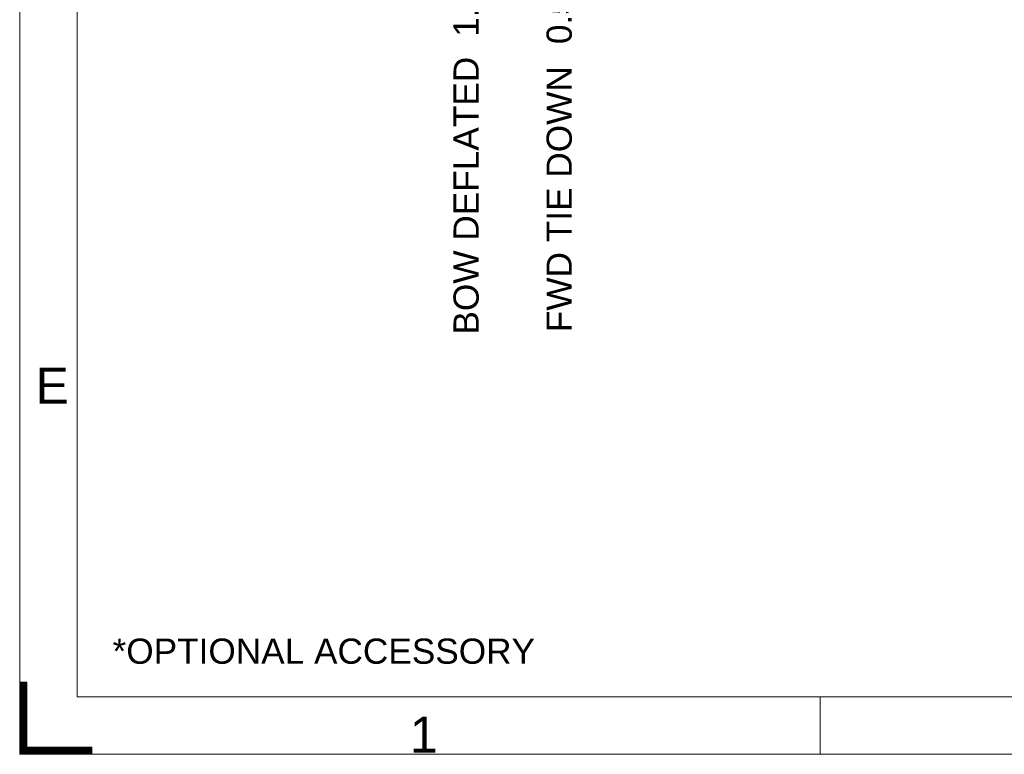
# Model space of a CAD drawing. Header units: millimetres. Extents: x 0 to 594, y 0 to 420.
# Tile 1 of 256: x 0 to 137, y 0 to 102. Entities that reach past the tile are written whole.
import ezdxf

# ---------------------------------------------------------------- set-up
doc = ezdxf.new("R2010")
doc.units = ezdxf.units.MM
doc.layers.add('1', color=7, linetype='Continuous', true_color=0xffffff)
doc.layers.add('256', color=7, linetype='Continuous', true_color=0xffffff)
doc.styles.add('Arial', font='txt')
doc.dimstyles.get("Standard").update_dxf_attribs({"dimtxt": 0.18, "dimasz": 0.18, "dimexe": 0.18, "dimexo": 0.0625, "dimgap": 0.09, "dimtad": 0, "dimtih": 1, "dimtoh": 1, "dimdec": 4, "dimzin": 0, "dimdsep": 46, "dimtxsty": 'Standard', "dimcen": 0.09, "dimadec": 0, "dimazin": 0, "dimtfac": 1, "dimtdec": 4, "dimtofl": 0, "dimtmove": 0, "dimatfit": 3, "dimfxl": 0, "dimtolj": 1, "dimtzin": 0, "dimarcsym": 0})

# ---------------------------------------------------------------- blocks, each defined once
blk = doc.blocks.new('HATCH7')
at = {"color": 163, "lineweight": 13}
for p, q in [((0, 9.98988), (1, 9.98988)), ((0, 9.94755), (1, 9.94755)), ((0, 9.90522), (1, 9.90522)), ((0, 9.86289), (1, 9.86289)), ((0, 9.82056), (1, 9.82056)), ((0, 9.77823), (1, 9.77823)), ((0, 9.7359), (1, 9.7359)), ((0, 9.69357), (1, 9.69357)), ((0, 9.65124), (1, 9.65124)), ((0, 9.60891), (1, 9.60891)), ((0, 9.56658), (1, 9.56658)), ((0, 9.52425), (1, 9.52425)), ((0, 9.48192), (1, 9.48192)), ((0, 9.43959), (1, 9.43959)), ((0, 9.39726), (1, 9.39726)), ((0, 9.35493), (1, 9.35493)), ((0, 9.3126), (1, 9.3126)), ((0, 9.27027), (1, 9.27027)), ((0, 9.22794), (1, 9.22794)), ((0, 9.18561), (1, 9.18561)), ((0, 9.14328), (1, 9.14328)), ((0, 9.10095), (1, 9.10095)), ((0, 9.05862), (1, 9.05862)), ((0, 9.01629), (1, 9.01629)), ((0, 8.97396), (1, 8.97396)), ((0, 8.93163), (1, 8.93163)), ((0, 8.8893), (1, 8.8893)), ((0, 8.84697), (1, 8.84697)), ((0, 8.80464), (1, 8.80464)), ((0, 8.76231), (1, 8.76231)), ((0, 8.71998), (1, 8.71998)), ((0, 8.67765), (1, 8.67765)), ((0, 8.63532), (1, 8.63532)), ((0, 8.59299), (1, 8.59299)), ((0, 8.55066), (1, 8.55066)), ((0, 8.50833), (1, 8.50833)), ((0, 8.466), (1, 8.466)), ((0, 8.42367), (1, 8.42367)), ((0, 8.38134), (1, 8.38134)), ((0, 8.33901), (1, 8.33901)), ((0, 8.29668), (1, 8.29668)), ((0, 8.25435), (1, 8.25435)), ((0, 8.21202), (1, 8.21202)), ((0, 8.16969), (1, 8.16969)), ((0, 8.12736), (1, 8.12736)), ((0, 8.08503), (1, 8.08503)), ((0, 8.0427), (1, 8.0427)), ((0, 8.00037), (1, 8.00037)), ((0, 7.95804), (1, 7.95804)), ((0, 7.91571), (1, 7.91571)), ((0, 7.87338), (1, 7.87338)), ((0, 7.83105), (1, 7.83105)), ((0, 7.78872), (1, 7.78872)), ((0, 7.74639), (1, 7.74639)), ((0, 7.70406), (1, 7.70406)), ((0, 7.66173), (1, 7.66173)), ((0, 7.6194), (1, 7.6194)), ((0, 7.57707), (1, 7.57707)), ((0, 7.53474), (1, 7.53474)), ((0, 7.49241), (1, 7.49241)), ((0, 7.45008), (1, 7.45008)), ((0, 7.40775), (1, 7.40775)), ((0, 7.36542), (1, 7.36542)), ((0, 7.32309), (1, 7.32309)), ((0, 7.28076), (1, 7.28076)), ((0, 7.23843), (1, 7.23843)), ((0, 7.1961), (1, 7.1961)), ((0, 7.15377), (1, 7.15377)), ((0, 7.11144), (1, 7.11144)), ((0, 7.06911), (1, 7.06911)), ((0, 7.02678), (1, 7.02678)), ((0, 6.98445), (1, 6.98445)), ((0, 6.94212), (1, 6.94212)), ((0, 6.89979), (1, 6.89979)), ((0, 6.85746), (1, 6.85746)), ((0, 6.81513), (1, 6.81513)), ((0, 6.7728), (1, 6.7728)), ((0, 6.73047), (1, 6.73047)), ((0, 6.68814), (1, 6.68814)), ((0, 6.64581), (1, 6.64581)), ((0, 6.60348), (1, 6.60348)), ((0, 6.56115), (1, 6.56115)), ((0, 6.51882), (1, 6.51882)), ((0, 6.47649), (1, 6.47649)), ((0, 6.43416), (1, 6.43416)), ((0, 6.39183), (1, 6.39183)), ((0, 6.3495), (1, 6.3495)), ((0, 6.30717), (1, 6.30717)), ((0, 6.26484), (1, 6.26484)), ((0, 6.22251), (1, 6.22251)), ((0, 6.18018), (1, 6.18018)), ((0, 6.13785), (1, 6.13785)), ((0, 6.09552), (1, 6.09552)), ((0, 6.05319), (1, 6.05319)), ((0, 6.01086), (1, 6.01086)), ((0, 5.96853), (1, 5.96853)), ((0, 5.9262), (1, 5.9262)), ((0, 5.88387), (1, 5.88387)), ((0, 5.84154), (1, 5.84154)), ((0, 5.79921), (1, 5.79921)), ((0, 5.75688), (1, 5.75688)), ((0, 5.71455), (1, 5.71455)), ((0, 5.67222), (1, 5.67222)), ((0, 5.62989), (1, 5.62989)), ((0, 5.58756), (1, 5.58756)), ((0, 5.54523), (1, 5.54523)), ((0, 5.5029), (1, 5.5029)), ((0, 5.46057), (1, 5.46057)), ((0, 5.41824), (1, 5.41824)), ((0, 5.37591), (1, 5.37591)), ((0, 5.33358), (1, 5.33358)), ((0, 5.29125), (1, 5.29125)), ((0, 5.24892), (1, 5.24892)), ((0, 5.20659), (1, 5.20659)), ((0, 5.16426), (1, 5.16426)), ((0, 5.12193), (1, 5.12193)), ((0, 5.0796), (1, 5.0796)), ((0, 5.03727), (1, 5.03727)), ((0, 4.99494), (1, 4.99494)), ((0, 4.95261), (1, 4.95261)), ((0, 4.91028), (1, 4.91028)), ((0, 4.86795), (1, 4.86795)), ((0, 4.82562), (1, 4.82562)), ((0, 4.78329), (1, 4.78329)), ((0, 4.74096), (1, 4.74096)), ((0, 4.69863), (1, 4.69863)), ((0, 4.6563), (1, 4.6563)), ((0, 4.61397), (1, 4.61397)), ((0, 4.57164), (1, 4.57164)), ((0, 4.52931), (1, 4.52931)), ((0, 4.48698), (1, 4.48698)), ((0, 4.44465), (1, 4.44465)), ((0, 4.40232), (1, 4.40232)), ((0, 4.35999), (1, 4.35999)), ((0, 4.31766), (1, 4.31766)), ((0, 4.27533), (1, 4.27533)), ((0, 4.233), (1, 4.233)), ((0, 4.19067), (1, 4.19067)), ((0, 4.14834), (1, 4.14834)), ((0, 4.10601), (1, 4.10601)), ((0, 4.06368), (1, 4.06368)), ((0, 4.02135), (1, 4.02135)), ((0, 3.97902), (1, 3.97902)), ((0, 3.93669), (1, 3.93669)), ((0, 3.89436), (1, 3.89436)), ((0, 3.85203), (1, 3.85203)), ((0, 3.8097), (1, 3.8097)), ((0, 3.76737), (1, 3.76737)), ((0, 3.72504), (1, 3.72504)), ((0, 3.68271), (1, 3.68271)), ((0, 3.64038), (1, 3.64038)), ((0, 3.59805), (1, 3.59805)), ((0, 3.55572), (1, 3.55572)), ((0, 3.51339), (1, 3.51339)), ((0, 3.47106), (1, 3.47106)), ((0, 3.42873), (1, 3.42873)), ((0, 3.3864), (1, 3.3864)), ((0, 3.34407), (1, 3.34407)), ((0, 3.30174), (1, 3.30174)), ((0, 3.25941), (1, 3.25941)), ((0, 3.21708), (1, 3.21708)), ((0, 3.17475), (1, 3.17475)), ((0, 3.13242), (1, 3.13242)), ((0, 3.09009), (1, 3.09009)), ((0, 3.04776), (1, 3.04776)), ((0, 3.00543), (1, 3.00543)), ((0, 2.9631), (1, 2.9631)), ((0, 2.92077), (1, 2.92077)), ((0, 2.87844), (1, 2.87844)), ((0, 2.83611), (1, 2.83611)), ((0, 2.79378), (1, 2.79378)), ((0, 2.75145), (1, 2.75145)), ((0, 2.70912), (1, 2.70912)), ((0, 2.66679), (1, 2.66679)), ((0, 2.62446), (1, 2.62446)), ((0, 2.58213), (1, 2.58213)), ((0, 2.5398), (1, 2.5398)), ((0, 2.49747), (1, 2.49747)), ((0, 2.45514), (1, 2.45514)), ((0, 2.41281), (1, 2.41281)), ((0, 2.37048), (1, 2.37048)), ((0, 2.32815), (1, 2.32815)), ((0, 2.28582), (1, 2.28582)), ((0, 2.24349), (1, 2.24349)), ((0, 2.20116), (1, 2.20116)), ((0, 2.15883), (1, 2.15883)), ((0, 2.1165), (1, 2.1165)), ((0, 2.07417), (1, 2.07417)), ((0, 2.03184), (1, 2.03184)), ((0, 1.98951), (1, 1.98951)), ((0, 1.94718), (1, 1.94718)), ((0, 1.90485), (1, 1.90485)), ((0, 1.86252), (1, 1.86252)), ((0, 1.82019), (1, 1.82019)), ((0, 1.77786), (1, 1.77786)), ((0, 1.73553), (1, 1.73553)), ((0, 1.6932), (1, 1.6932)), ((0, 1.65087), (1, 1.65087)), ((0, 1.60854), (1, 1.60854)), ((0, 1.56621), (1, 1.56621)), ((0, 1.52388), (1, 1.52388)), ((0, 1.48155), (1, 1.48155)), ((0, 1.43922), (1, 1.43922)), ((0, 1.39689), (1, 1.39689)), ((0, 1.35456), (1, 1.35456)), ((0, 1.31223), (1, 1.31223)), ((0, 1.2699), (1, 1.2699)), ((0, 1.22757), (1, 1.22757)), ((0, 1.18524), (1, 1.18524)), ((0, 1.14291), (1, 1.14291)), ((0, 1.10058), (1, 1.10058)), ((0, 1.05825), (1, 1.05825)), ((0, 1.01592), (1, 1.01592)), ((0, 0.97359), (10, 0.97359)), ((0, 0.93126), (10, 0.93126)), ((0, 0.88893), (10, 0.88893)), ((0, 0.8466), (10, 0.8466)), ((0, 0.80427), (10, 0.80427)), ((0, 0.76194), (10, 0.76194)), ((0, 0.71961), (10, 0.71961)), ((0, 0.67728), (10, 0.67728)), ((0, 0.63495), (10, 0.63495)), ((0, 0.59262), (10, 0.59262)), ((0, 0.55029), (10, 0.55029)), ((0, 0.50796), (10, 0.50796)), ((0, 0.46563), (10, 0.46563)), ((0, 0.4233), (10, 0.4233)), ((0, 0.38097), (10, 0.38097)), ((0, 0.33864), (10, 0.33864)), ((0, 0.29631), (10, 0.29631)), ((0, 0.25398), (10, 0.25398)), ((0, 0.21165), (10, 0.21165)), ((0, 0.16932), (10, 0.16932)), ((0, 0.12699), (10, 0.12699)), ((0, 0.08466), (10, 0.08466)), ((0, 0.04233), (10, 0.04233))]:
    blk.add_line(p, q, dxfattribs=at)
blk = doc.blocks.new('_U10')
at = {"layer": '1', "color": 18, "lineweight": 18}
for p, q in [((89.39, 156.5), (71.77, 156.5)), ((73.77, 156.5), (73.77, 109.12)), ((276.55, 129.2), (71.77, 129.2))]:
    blk.add_line(p, q, dxfattribs=at)
at = {"layer": '1', "color": 18}
for points in [[(73.77, 156.5), (74.7, 153), (72.83, 153)], [(73.77, 129.2), (72.83, 132.7), (74.7, 132.7)]]:
    blk.add_solid(points, dxfattribs=at)
at = {"layer": '1', "color": 18, "linetype": 'Continuous', "lineweight": 13, "char_height": 3.5, "attachment_point": 7, "rotation": 90, "line_spacing_factor": 1.047437, "style": 'Arial'}
for s, insert in [('\\fArial|b0|i0;\\W1.0000;0.55', (76.74, 98.61)), ('\\fArial|b0|i0;\\W1.0000;FWD TIE DOWN', (76.74, 58.61))]:
    blk.add_mtext(s, dxfattribs=dict(at, insert=insert))
blk = doc.blocks.new('_U14')
at = {"layer": '1', "color": 18, "lineweight": 18}
for p, q in [((118.66, 179.08), (58.83, 179.08)), ((60.83, 179.08), (60.83, 110.15)), ((276.55, 129.2), (58.83, 129.2))]:
    blk.add_line(p, q, dxfattribs=at)
at = {"layer": '1', "color": 18}
for points in [[(60.83, 179.08), (61.76, 175.58), (59.89, 175.58)], [(60.83, 129.2), (59.89, 132.7), (61.76, 132.7)]]:
    blk.add_solid(points, dxfattribs=at)
at = {"layer": '1', "color": 18, "linetype": 'Continuous', "lineweight": 13, "char_height": 3.5, "attachment_point": 7, "rotation": 90, "line_spacing_factor": 1.047437, "style": 'Arial'}
for s, insert in [('\\fArial|b0|i0;\\W1.0000;1.00', (63.81, 99.64)), ('\\fArial|b0|i0;\\W1.0000;BOW DEFLATED', (63.81, 58.28))]:
    blk.add_mtext(s, dxfattribs=dict(at, insert=insert))

msp = doc.modelspace()

# ---------------------------------------------------------------- linework, layer by layer
at = {"layer": '256', "color": 163, "linetype": 'Continuous', "lineweight": 18}
for p, q in [((0, 0), (0, 420)), ((8, 8), (8, 412)), ((0, 10), (1, 10)), ((0, 0), (0, 10)), ((1, 10), (1, 1)), ((0, 8), (0, 0)), ((586, 8), (8, 8)), ((111.219, 8), (111.219, 0)), ((8, 0), (0, 0)), ((10, 0), (0, 0)), ((594, 0), (0, 0)), ((1, 1), (10, 1)), ((10, 1), (10, 0))]:
    msp.add_line(p, q, dxfattribs=at)

# ---------------------------------------------------------------- block references
at = {"layer": '256', "color": 163, "linetype": 'Continuous', "lineweight": 13}
msp.add_blockref('HATCH7', (0, 0), dxfattribs=at)

# ---------------------------------------------------------------- texts
at = {"layer": '1', "color": 18, "linetype": 'Continuous', "lineweight": 13, "insert": (12.905, 12.521), "char_height": 3.5, "attachment_point": 7, "line_spacing_factor": 1.047437, "style": 'Arial'}
msp.add_mtext('\\fArial|b0|i0;\\W1.0000;*OPTIONAL ACCESSORY', dxfattribs=at)
at = {"layer": '256', "color": 18, "linetype": 'Continuous', "lineweight": 13, "char_height": 5, "attachment_point": 7, "line_spacing_factor": 1.047437, "style": 'Arial'}
for s, insert in [('\\fArial|b0|i0;\\W1.0000;E', (2.186, 48.682)), ('\\fArial|b0|i0;\\W1.0000;1', (54.182, 0.235))]:
    msp.add_mtext(s, dxfattribs=dict(at, insert=insert))

# ---------------------------------------------------------------- dimensions: what is measured, and where the dimension line sits
at = {"layer": '1', "color": 18, "linetype": 'Continuous', "lineweight": 13}
for base, p2, text, picture, middle in [((60.826, 179.077), (118.661, 179.077), '\\fArial|b0|i0;\\C18;{\\H1.00x;\\fArial|b0|i0;BOW DEFLATED\\fArial|b0|i0;}\\C18; <> ', '_U14', (60.826, 83.387)), ((73.766, 156.501), (93.386, 156.501), '\\fArial|b0|i0;\\C18;{\\H1.00x;\\fArial|b0|i0;FWD TIE DOWN\\fArial|b0|i0;}\\C18; <> ', '_U10', (73.766, 83.039))]:
    dim = msp.add_linear_dim(base=base, p1=(276.553, 129.196), p2=p2, angle=90, text=text, dimstyle='Standard', override={"dimtxt": 3.5, "dimasz": 3.5, "dimexe": 2, "dimexo": 0, "dimgap": 1.5, "dimtih": 0, "dimtoh": 0, "dimdec": 2, "dimlfac": 0.02, "dimdsep": 46, "dimlunit": 2, "dimtxsty": 'Arial', "dimsah": 1, "dimse1": 0, "dimse2": 0, "dimsd1": 0, "dimsd2": 0, "dimclrd": 18, "dimclre": 18, "dimclrt": 18, "dimtol": 0, "dimtm": -0.1, "dimtfac": 1, "dimtdec": 2, "dimtofl": 1, "dimtmove": 0, "dimlwd": 18, "dimlwe": 18}, dxfattribs=at)
    dim.commit()
    dim.dimension.update_dxf_attribs({"geometry": picture, "text_midpoint": middle, "dimtype": 160})

doc.saveas('drawing.dxf')
